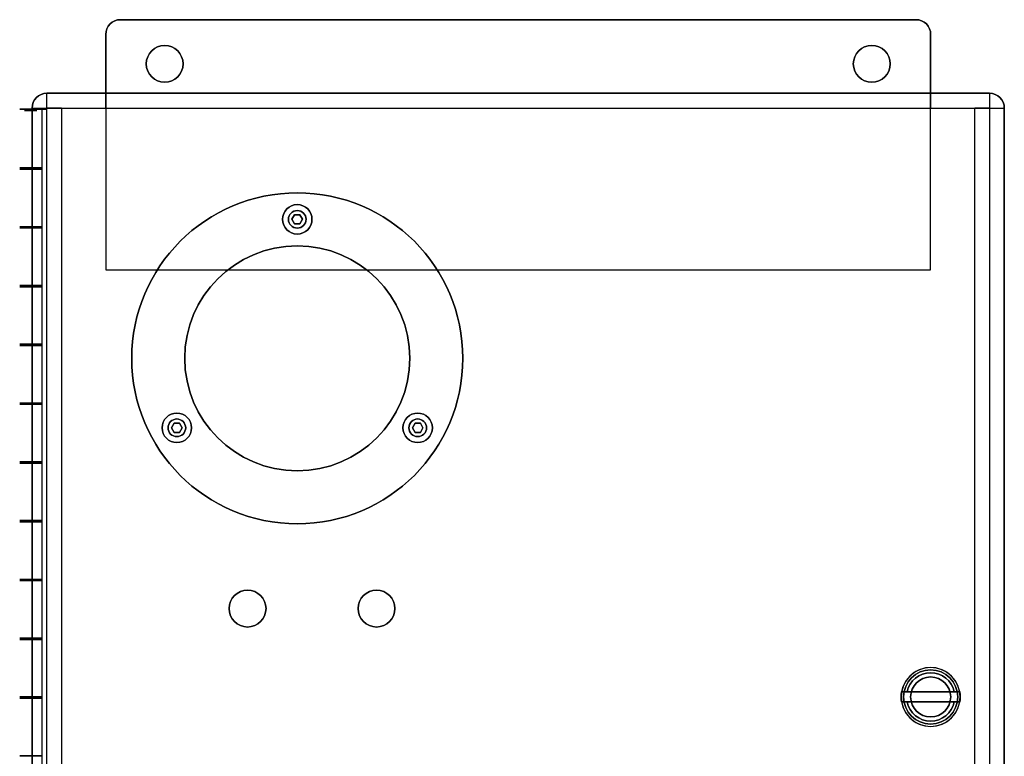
# Model space of a CAD drawing. Extents: x -4.2 to 4.1, y -6.8 to 5.8.
# Tile 214 of 214: x -4.2 to 4.1, y -0.5 to 5.8. Entities that reach past the tile are written whole.
import ezdxf

# ---------------------------------------------------------------- set-up
doc = ezdxf.new("R2010")
doc.units = 0
doc.layers.get('0').update_dxf_attribs({"linetype": 'CONTINUOUS'})

# ---------------------------------------------------------------- blocks, each defined once
blk = doc.blocks.new('*U1')
at = {"extrusion": (0, 1, 0)}
for p, q in [((3.375, 5.75, -0.075), (-3.375, 5.75, -0.075)), ((-3.375, 5.75), (-3.375, 5.75, -0.075)), ((-3.375, 5.75), (3.375, 5.75)), ((3.375, 5.75), (3.375, 5.75, -0.075)), ((-4, 5.125, 3.925), (4, 5.125, 3.925)), ((4, 5.125, 4.3), (-4, 5.125, 4.3)), ((-4, 5.125, 4.3), (-4, 5.125, 3.925)), ((4, 5.125, 3.925), (4, 5.125, 4.3)), ((-4.043, 4.99, 3.925), (-4.043, 4.99, 3.745)), ((-4, 4.99, 3.925), (-4.043, 4.99, 3.925)), ((-4.043, 4.99, 3.745), (-4.043, 4.99, 2.995)), ((-4.043, 4.99, 2.995), (-4, 4.99, 2.995)), ((-4, 5, 0.125), (-4, 5, 3.925)), ((-4, 5, 3.925), (4, 5, 3.925)), ((-4, 4.99, 2.995), (-4, 4.99, 3.925)), ((-3.875, 5), (-3.5, 5)), ((-3.5, 5), (3.5, 5)), ((3.5, 5), (3.875, 5)), ((4, 5, 0.125), (4, 5, 3.925)), ((-1.8975, 4.016, 4.528), (-1.8525, 4.016, 4.528)), ((-1.8975, 4.016, 4.568), (-1.8975, 4.016, 4.528)), ((-1.8525, 4.016, 4.568), (-1.8975, 4.016, 4.568)), ((-1.8525, 4.016, 4.568), (-1.8525, 4.016, 4.528)), ((-2.9194, 2.246, 4.528), (-2.8744, 2.246, 4.528)), ((-2.9194, 2.246, 4.568), (-2.9194, 2.246, 4.528)), ((-2.8744, 2.246, 4.568), (-2.9194, 2.246, 4.568)), ((-2.8744, 2.246, 4.568), (-2.8744, 2.246, 4.528)), ((-0.8756, 2.246, 4.528), (-0.8306, 2.246, 4.528)), ((-0.8756, 2.246, 4.568), (-0.8756, 2.246, 4.528)), ((-0.8306, 2.246, 4.568), (-0.8756, 2.246, 4.568)), ((-0.8306, 2.246, 4.568), (-0.8306, 2.246, 4.528)), ((3.2536, -0.0425, 4.815), (3.7464, -0.0425, 4.815)), ((3.2536, -0.0425, 4.86), (3.2536, -0.0425, 4.815)), ((3.7005, -0.0425, 4.905), (3.2995, -0.0425, 4.905)), ((3.7464, -0.0425, 4.815), (3.7464, -0.0425, 4.86))]:
    blk.add_line(p, q, dxfattribs=at)
for p, q in [((-3.375, 5.75), (-3.375, 5.75, -0.075)), ((-3.375, 5.75), (3.375, 5.75)), ((3.375, 5.75), (3.375, 5.75, -0.075)), ((-3.5, 5.625), (-3.5, 5.625, -0.075)), ((-3.5, 5), (-3.5, 5.625)), ((3.5, 5.625), (3.5, 5.625, -0.075)), ((3.5, 5.625), (3.5, 5)), ((-4, 5.125, 4.3), (-4, 5.125, 3.925)), ((4, 5.125, 4.3), (-4, 5.125, 4.3)), ((4, 5.125, 3.925), (4, 5.125, 4.3)), ((-4.125, 5, 3.925), (-4.125, 5, 4.3)), ((-4.125, 5, 4.3), (-4.125, -5, 4.3)), ((-4, -5, 0.125), (-4, 5, 0.125)), ((-4, -5, 4.425), (-4, 5, 4.425)), ((-4, 5, 4.425), (4, 5, 4.425)), ((-4, -5, 4.425), (-4, 5, 4.425)), ((-4, 5, 4.425), (4, 5, 4.425)), ((-3.875, 5), (-3.875, -5)), ((-3.5, 5), (3.5, 5)), ((3.875, -5), (3.875, 5)), ((4, 5, 0.125), (4, -5, 0.125)), ((4, 5, 4.425), (4, -5, 4.425)), ((4, 5, 4.425), (4, -5, 4.425)), ((4.125, 5, 4.3), (4.125, 5, 3.925)), ((4.125, -5, 4.3), (4.125, 5, 4.3)), ((-1.92, 4.055, 4.568), (-1.8975, 4.094, 4.568)), ((-1.8975, 4.094, 4.528), (-1.92, 4.055, 4.528)), ((-1.8975, 4.016, 4.568), (-1.92, 4.055, 4.568)), ((-1.92, 4.055, 4.528), (-1.8975, 4.016, 4.528)), ((-1.8975, 4.094, 4.568), (-1.8525, 4.094, 4.568)), ((-1.8525, 4.094, 4.528), (-1.8975, 4.094, 4.528)), ((-1.8525, 4.016, 4.568), (-1.8975, 4.016, 4.568)), ((-1.8975, 4.016, 4.528), (-1.8525, 4.016, 4.528)), ((-1.8525, 4.094, 4.568), (-1.83, 4.055, 4.568)), ((-1.83, 4.055, 4.528), (-1.8525, 4.094, 4.528)), ((-1.83, 4.055, 4.568), (-1.8525, 4.016, 4.568)), ((-1.8525, 4.016, 4.528), (-1.83, 4.055, 4.528)), ((-2.9419, 2.285, 4.568), (-2.9194, 2.324, 4.568)), ((-2.9194, 2.324, 4.528), (-2.9419, 2.285, 4.528)), ((-2.9194, 2.246, 4.568), (-2.9419, 2.285, 4.568)), ((-2.9419, 2.285, 4.528), (-2.9194, 2.246, 4.528)), ((-2.9194, 2.324, 4.568), (-2.8744, 2.324, 4.568)), ((-2.8744, 2.324, 4.528), (-2.9194, 2.324, 4.528)), ((-2.8744, 2.324, 4.568), (-2.8519, 2.285, 4.568)), ((-2.8519, 2.285, 4.528), (-2.8744, 2.324, 4.528)), ((-2.8519, 2.285, 4.568), (-2.8744, 2.246, 4.568)), ((-2.8744, 2.246, 4.528), (-2.8519, 2.285, 4.528)), ((-0.8981, 2.285, 4.568), (-0.8756, 2.324, 4.568)), ((-0.8756, 2.324, 4.528), (-0.8981, 2.285, 4.528)), ((-0.8756, 2.246, 4.568), (-0.8981, 2.285, 4.568)), ((-0.8981, 2.285, 4.528), (-0.8756, 2.246, 4.528)), ((-0.8756, 2.324, 4.568), (-0.8306, 2.324, 4.568)), ((-0.8306, 2.324, 4.528), (-0.8756, 2.324, 4.528)), ((-0.8306, 2.324, 4.568), (-0.8081, 2.285, 4.568)), ((-0.8081, 2.285, 4.528), (-0.8306, 2.324, 4.528)), ((-0.8081, 2.285, 4.568), (-0.8306, 2.246, 4.568)), ((-0.8306, 2.246, 4.528), (-0.8081, 2.285, 4.528)), ((-2.8744, 2.246, 4.568), (-2.9194, 2.246, 4.568)), ((-2.9194, 2.246, 4.528), (-2.8744, 2.246, 4.528)), ((-0.8306, 2.246, 4.568), (-0.8756, 2.246, 4.568)), ((-0.8756, 2.246, 4.528), (-0.8306, 2.246, 4.528)), ((3.7464, 0.0425, 4.815), (3.2536, 0.0425, 4.815)), ((3.2536, 0.0425, 4.815), (3.2536, 0.0425, 4.86)), ((3.2995, 0.0425, 4.905), (3.7005, 0.0425, 4.905)), ((3.7464, 0.0425, 4.86), (3.7464, 0.0425, 4.815)), ((3.2536, -0.0425, 4.815), (3.7464, -0.0425, 4.815)), ((3.2536, -0.0425, 4.86), (3.2536, -0.0425, 4.815)), ((3.7005, -0.0425, 4.905), (3.2995, -0.0425, 4.905)), ((3.7464, -0.0425, 4.815), (3.7464, -0.0425, 4.86))]:
    blk.add_line(p, q)
at = {"extrusion": (0, 0, -1)}
for p, q in [((3.375, 5.75, -0.075), (-3.375, 5.75, -0.075)), ((-3.5, 5.625, -0.075), (-3.5, 3.625, -0.075)), ((3.5, 3.625, -0.075), (3.5, 5.625, -0.075)), ((-4, 5.125, 3.925), (4, 5.125, 3.925)), ((-4.125, -5, 3.925), (-4.125, 5, 3.925)), ((-4.043, 4.99, 2.995), (-4, 4.99, 2.995)), ((-4.043, 4.99, 2.995), (-4.043, -4.99, 2.995)), ((-4.043, 4.99, 3.925), (-4.043, -4.99, 3.925)), ((-4, 4.99, 3.925), (-4.043, 4.99, 3.925)), ((-4, 4.99, 3.925), (-4, 5, 3.925)), ((-4, 5, 3.925), (4, 5, 3.925)), ((-4, -4.99, 2.995), (-4, 4.99, 2.995)), ((-3.875, 5), (-3.875, -5)), ((-3.875, 5), (-3.5, 5)), ((-3.5, 5), (-3.5, 3.625)), ((3.5, 3.625), (3.5, 5)), ((3.5, 5), (3.875, 5)), ((3.875, -5), (3.875, 5)), ((4, 5, 3.925), (4, -5, 3.925)), ((4.125, 5, 3.925), (4.125, -5, 3.925)), ((-3.5, 3.625, -0.075), (3.5, 3.625, -0.075)), ((-3.5, 3.625), (3.5, 3.625))]:
    blk.add_line(p, q, dxfattribs=at)
at = {"extrusion": (-1, 0, 0)}
for p, q in [((-3.5, 5.625, -0.075), (-3.5, 3.625, -0.075)), ((-3.5, 5.625), (-3.5, 5.625, -0.075)), ((-3.5, 5), (-3.5, 5.625)), ((-4.125, 5, 4.3), (-4.125, -5, 4.3)), ((-4.125, -5, 3.925), (-4.125, 5, 3.925)), ((-4.125, 5, 3.925), (-4.125, 5, 4.3)), ((-4.043, 4.99, 3.745), (-4.043, 4.99, 2.995)), ((-4.043, 4.99, 2.995), (-4.043, -4.99, 2.995)), ((-4.043, 4.99, 3.925), (-4.043, 4.99, 3.745)), ((-4.043, 4.99, 3.925), (-4.043, -4.99, 3.925)), ((-4, -5, 0.125), (-4, 5, 0.125)), ((-4, 5, 0.125), (-4, 5, 3.925)), ((-4, 4.99, 3.925), (-4, 5, 3.925)), ((-4, 4.99, 2.995), (-4, 4.99, 3.925)), ((-4, -4.99, 2.995), (-4, 4.99, 2.995)), ((-3.5, 5), (-3.5, 3.625)), ((-3.5, 3.625), (-3.5, 3.625, -0.075))]:
    blk.add_line(p, q, dxfattribs=at)
at = {"extrusion": (1, 0, 0)}
for p, q in [((3.5, 3.625, -0.075), (3.5, 5.625, -0.075)), ((3.5, 5.625), (3.5, 5.625, -0.075)), ((3.5, 5.625), (3.5, 5)), ((3.5, 3.625), (3.5, 5)), ((4, 5, 0.125), (4, -5, 0.125)), ((4, 5, 0.125), (4, 5, 3.925)), ((4, 5, 3.925), (4, -5, 3.925)), ((4.125, 5, 3.925), (4.125, -5, 3.925)), ((4.125, -5, 4.3), (4.125, 5, 4.3)), ((4.125, 5, 4.3), (4.125, 5, 3.925)), ((3.5, 3.625), (3.5, 3.625, -0.075))]:
    blk.add_line(p, q, dxfattribs=at)
at = {"extrusion": (0.866025, -0.5, 0)}
for p, q in [((-1.8975, 4.094, 4.528), (-1.92, 4.055, 4.528)), ((-1.92, 4.055, 4.568), (-1.8975, 4.094, 4.568)), ((-1.92, 4.055, 4.568), (-1.92, 4.055, 4.528)), ((-1.8975, 4.094, 4.568), (-1.8975, 4.094, 4.528)), ((-2.9194, 2.324, 4.528), (-2.9419, 2.285, 4.528)), ((-2.9419, 2.285, 4.568), (-2.9194, 2.324, 4.568)), ((-2.9419, 2.285, 4.568), (-2.9419, 2.285, 4.528)), ((-2.9194, 2.324, 4.568), (-2.9194, 2.324, 4.528)), ((-0.8756, 2.324, 4.528), (-0.8981, 2.285, 4.528)), ((-0.8981, 2.285, 4.568), (-0.8756, 2.324, 4.568)), ((-0.8981, 2.285, 4.568), (-0.8981, 2.285, 4.528)), ((-0.8756, 2.324, 4.568), (-0.8756, 2.324, 4.528))]:
    blk.add_line(p, q, dxfattribs=at)
at = {"extrusion": (0.866025, 0.5, 0)}
for p, q in [((-1.92, 4.055, 4.528), (-1.8975, 4.016, 4.528)), ((-1.92, 4.055, 4.568), (-1.92, 4.055, 4.528)), ((-1.8975, 4.016, 4.568), (-1.92, 4.055, 4.568)), ((-1.8975, 4.016, 4.568), (-1.8975, 4.016, 4.528)), ((-2.9419, 2.285, 4.528), (-2.9194, 2.246, 4.528)), ((-2.9419, 2.285, 4.568), (-2.9419, 2.285, 4.528)), ((-2.9194, 2.246, 4.568), (-2.9419, 2.285, 4.568)), ((-0.8981, 2.285, 4.528), (-0.8756, 2.246, 4.528)), ((-0.8981, 2.285, 4.568), (-0.8981, 2.285, 4.528)), ((-0.8756, 2.246, 4.568), (-0.8981, 2.285, 4.568)), ((-2.9194, 2.246, 4.568), (-2.9194, 2.246, 4.528)), ((-0.8756, 2.246, 4.568), (-0.8756, 2.246, 4.528))]:
    blk.add_line(p, q, dxfattribs=at)
at = {"extrusion": (0, -1, 0)}
for p, q in [((-1.8525, 4.094, 4.528), (-1.8975, 4.094, 4.528)), ((-1.8975, 4.094, 4.568), (-1.8975, 4.094, 4.528)), ((-1.8975, 4.094, 4.568), (-1.8525, 4.094, 4.568)), ((-1.8525, 4.094, 4.568), (-1.8525, 4.094, 4.528)), ((-3.5, 3.625, -0.075), (3.5, 3.625, -0.075)), ((-3.5, 3.625), (-3.5, 3.625, -0.075)), ((-3.5, 3.625), (3.5, 3.625)), ((3.5, 3.625), (3.5, 3.625, -0.075)), ((-2.8744, 2.324, 4.528), (-2.9194, 2.324, 4.528)), ((-2.9194, 2.324, 4.568), (-2.9194, 2.324, 4.528)), ((-2.9194, 2.324, 4.568), (-2.8744, 2.324, 4.568)), ((-2.8744, 2.324, 4.568), (-2.8744, 2.324, 4.528)), ((-0.8306, 2.324, 4.528), (-0.8756, 2.324, 4.528)), ((-0.8756, 2.324, 4.568), (-0.8756, 2.324, 4.528)), ((-0.8756, 2.324, 4.568), (-0.8306, 2.324, 4.568)), ((-0.8306, 2.324, 4.568), (-0.8306, 2.324, 4.528)), ((3.7464, 0.0425, 4.815), (3.2536, 0.0425, 4.815)), ((3.2536, 0.0425, 4.815), (3.2536, 0.0425, 4.86)), ((3.2995, 0.0425, 4.905), (3.7005, 0.0425, 4.905)), ((3.7464, 0.0425, 4.86), (3.7464, 0.0425, 4.815))]:
    blk.add_line(p, q, dxfattribs=at)
at = {"extrusion": (-0.866025, -0.5, 0)}
for p, q in [((-1.83, 4.055, 4.528), (-1.8525, 4.094, 4.528)), ((-1.8525, 4.094, 4.568), (-1.8525, 4.094, 4.528)), ((-1.8525, 4.094, 4.568), (-1.83, 4.055, 4.568)), ((-1.83, 4.055, 4.568), (-1.83, 4.055, 4.528)), ((-2.8519, 2.285, 4.528), (-2.8744, 2.324, 4.528)), ((-2.8744, 2.324, 4.568), (-2.8744, 2.324, 4.528)), ((-2.8744, 2.324, 4.568), (-2.8519, 2.285, 4.568)), ((-2.8519, 2.285, 4.568), (-2.8519, 2.285, 4.528)), ((-0.8081, 2.285, 4.528), (-0.8306, 2.324, 4.528)), ((-0.8306, 2.324, 4.568), (-0.8306, 2.324, 4.528)), ((-0.8306, 2.324, 4.568), (-0.8081, 2.285, 4.568)), ((-0.8081, 2.285, 4.568), (-0.8081, 2.285, 4.528))]:
    blk.add_line(p, q, dxfattribs=at)
at = {"extrusion": (-0.866025, 0.5, 0)}
for p, q in [((-1.8525, 4.016, 4.528), (-1.83, 4.055, 4.528)), ((-1.83, 4.055, 4.568), (-1.8525, 4.016, 4.568)), ((-1.8525, 4.016, 4.568), (-1.8525, 4.016, 4.528)), ((-1.83, 4.055, 4.568), (-1.83, 4.055, 4.528)), ((-2.8744, 2.246, 4.528), (-2.8519, 2.285, 4.528)), ((-2.8519, 2.285, 4.568), (-2.8744, 2.246, 4.568)), ((-2.8519, 2.285, 4.568), (-2.8519, 2.285, 4.528)), ((-0.8306, 2.246, 4.528), (-0.8081, 2.285, 4.528)), ((-0.8081, 2.285, 4.568), (-0.8306, 2.246, 4.568)), ((-0.8081, 2.285, 4.568), (-0.8081, 2.285, 4.528)), ((-2.8744, 2.246, 4.568), (-2.8744, 2.246, 4.528)), ((-0.8306, 2.246, 4.568), (-0.8306, 2.246, 4.528))]:
    blk.add_line(p, q, dxfattribs=at)
for points in [[(3.2536, 0.0425, 4.86), (3.2542, 0.0425, 4.8605), (3.2547, 0.0425, 4.861), (3.2552, 0.0425, 4.8616), (3.2558, 0.0425, 4.8621), (3.2563, 0.0425, 4.8626), (3.2568, 0.0425, 4.8631), (3.2573, 0.0425, 4.8636), (3.2579, 0.0425, 4.8642), (3.2584, 0.0425, 4.8647), (3.2589, 0.0425, 4.8652), (3.2594, 0.0425, 4.8657), (3.2599, 0.0425, 4.8662), (3.2605, 0.0425, 4.8667), (3.261, 0.0425, 4.8672), (3.2615, 0.0425, 4.8677), (3.262, 0.0425, 4.8682), (3.2625, 0.0425, 4.8688), (3.263, 0.0425, 4.8693), (3.2635, 0.0425, 4.8698), (3.2641, 0.0425, 4.8703), (3.2646, 0.0425, 4.8708), (3.2651, 0.0425, 4.8713), (3.2656, 0.0425, 4.8718), (3.2661, 0.0425, 4.8723), (3.2666, 0.0425, 4.8728), (3.2671, 0.0425, 4.8733), (3.2676, 0.0425, 4.8738), (3.2681, 0.0425, 4.8742), (3.2686, 0.0425, 4.8747), (3.2691, 0.0425, 4.8752), (3.2696, 0.0425, 4.8757), (3.2701, 0.0425, 4.8762), (3.2706, 0.0425, 4.8767), (3.2711, 0.0425, 4.8772), (3.2716, 0.0425, 4.8777), (3.2721, 0.0425, 4.8781), (3.2726, 0.0425, 4.8786), (3.2731, 0.0425, 4.8791), (3.2736, 0.0425, 4.8796), (3.274, 0.0425, 4.8801), (3.2745, 0.0425, 4.8806), (3.275, 0.0425, 4.881), (3.2755, 0.0425, 4.8815), (3.276, 0.0425, 4.882), (3.2765, 0.0425, 4.8825), (3.277, 0.0425, 4.883), (3.2774, 0.0425, 4.8834), (3.2779, 0.0425, 4.8839), (3.2784, 0.0425, 4.8844), (3.2789, 0.0425, 4.8848), (3.2794, 0.0425, 4.8853), (3.2798, 0.0425, 4.8858), (3.2803, 0.0425, 4.8862), (3.2808, 0.0425, 4.8867), (3.2813, 0.0425, 4.8872), (3.2817, 0.0425, 4.8876), (3.2822, 0.0425, 4.8881), (3.2827, 0.0425, 4.8886), (3.2832, 0.0425, 4.889), (3.2836, 0.0425, 4.8895), (3.2841, 0.0425, 4.8899), (3.2845, 0.0425, 4.8904), (3.285, 0.0425, 4.8909), (3.2855, 0.0425, 4.8913), (3.286, 0.0425, 4.8918), (3.2864, 0.0425, 4.8922), (3.2869, 0.0425, 4.8927), (3.2873, 0.0425, 4.8931), (3.2878, 0.0425, 4.8936), (3.2883, 0.0425, 4.894), (3.2887, 0.0425, 4.8945), (3.2892, 0.0425, 4.8949), (3.2896, 0.0425, 4.8954), (3.2901, 0.0425, 4.8958), (3.2905, 0.0425, 4.8963), (3.291, 0.0425, 4.8967), (3.2915, 0.0425, 4.8972), (3.2919, 0.0425, 4.8976), (3.2923, 0.0425, 4.898), (3.2928, 0.0425, 4.8985), (3.2933, 0.0425, 4.8989), (3.2937, 0.0425, 4.8994), (3.2942, 0.0425, 4.8998), (3.2946, 0.0425, 4.9002), (3.295, 0.0425, 4.9007), (3.2955, 0.0425, 4.9011), (3.2959, 0.0425, 4.9016), (3.2964, 0.0425, 4.902), (3.2968, 0.0425, 4.9024), (3.2973, 0.0425, 4.9028), (3.2977, 0.0425, 4.9033), (3.2981, 0.0425, 4.9037), (3.2986, 0.0425, 4.9041), (3.299, 0.0425, 4.9046), (3.2995, 0.0425, 4.905)], [(3.2536, 0.0425, 4.86), (3.2542, 0.0425, 4.8605), (3.2547, 0.0425, 4.861), (3.2552, 0.0425, 4.8616), (3.2558, 0.0425, 4.8621), (3.2563, 0.0425, 4.8626), (3.2568, 0.0425, 4.8631), (3.2573, 0.0425, 4.8636), (3.2579, 0.0425, 4.8642), (3.2584, 0.0425, 4.8647), (3.2589, 0.0425, 4.8652), (3.2594, 0.0425, 4.8657), (3.2599, 0.0425, 4.8662), (3.2605, 0.0425, 4.8667), (3.261, 0.0425, 4.8672), (3.2615, 0.0425, 4.8677), (3.262, 0.0425, 4.8682), (3.2625, 0.0425, 4.8688), (3.263, 0.0425, 4.8693), (3.2635, 0.0425, 4.8698), (3.2641, 0.0425, 4.8703), (3.2646, 0.0425, 4.8708), (3.2651, 0.0425, 4.8713), (3.2656, 0.0425, 4.8718), (3.2661, 0.0425, 4.8723), (3.2666, 0.0425, 4.8728), (3.2671, 0.0425, 4.8733), (3.2676, 0.0425, 4.8738), (3.2681, 0.0425, 4.8742), (3.2686, 0.0425, 4.8747), (3.2691, 0.0425, 4.8752), (3.2696, 0.0425, 4.8757), (3.2701, 0.0425, 4.8762), (3.2706, 0.0425, 4.8767), (3.2711, 0.0425, 4.8772), (3.2716, 0.0425, 4.8777), (3.2721, 0.0425, 4.8781), (3.2726, 0.0425, 4.8786), (3.2731, 0.0425, 4.8791), (3.2736, 0.0425, 4.8796), (3.274, 0.0425, 4.8801), (3.2745, 0.0425, 4.8806), (3.275, 0.0425, 4.881), (3.2755, 0.0425, 4.8815), (3.276, 0.0425, 4.882), (3.2765, 0.0425, 4.8825), (3.277, 0.0425, 4.883), (3.2774, 0.0425, 4.8834), (3.2779, 0.0425, 4.8839), (3.2784, 0.0425, 4.8844), (3.2789, 0.0425, 4.8848), (3.2794, 0.0425, 4.8853), (3.2798, 0.0425, 4.8858), (3.2803, 0.0425, 4.8862), (3.2808, 0.0425, 4.8867), (3.2813, 0.0425, 4.8872), (3.2817, 0.0425, 4.8876), (3.2822, 0.0425, 4.8881), (3.2827, 0.0425, 4.8886), (3.2832, 0.0425, 4.889), (3.2836, 0.0425, 4.8895), (3.2841, 0.0425, 4.8899), (3.2845, 0.0425, 4.8904), (3.285, 0.0425, 4.8909), (3.2855, 0.0425, 4.8913), (3.286, 0.0425, 4.8918), (3.2864, 0.0425, 4.8922), (3.2869, 0.0425, 4.8927), (3.2873, 0.0425, 4.8931), (3.2878, 0.0425, 4.8936), (3.2883, 0.0425, 4.894), (3.2887, 0.0425, 4.8945), (3.2892, 0.0425, 4.8949), (3.2896, 0.0425, 4.8954), (3.2901, 0.0425, 4.8958), (3.2905, 0.0425, 4.8963), (3.291, 0.0425, 4.8967), (3.2915, 0.0425, 4.8972), (3.2919, 0.0425, 4.8976), (3.2923, 0.0425, 4.898), (3.2928, 0.0425, 4.8985), (3.2933, 0.0425, 4.8989), (3.2937, 0.0425, 4.8994), (3.2942, 0.0425, 4.8998), (3.2946, 0.0425, 4.9002), (3.295, 0.0425, 4.9007), (3.2955, 0.0425, 4.9011), (3.2959, 0.0425, 4.9016), (3.2964, 0.0425, 4.902), (3.2968, 0.0425, 4.9024), (3.2973, 0.0425, 4.9028), (3.2977, 0.0425, 4.9033), (3.2981, 0.0425, 4.9037), (3.2986, 0.0425, 4.9041), (3.299, 0.0425, 4.9046), (3.2995, 0.0425, 4.905)], [(3.7005, 0.0425, 4.905), (3.701, 0.0425, 4.9046), (3.7014, 0.0425, 4.9041), (3.7019, 0.0425, 4.9037), (3.7023, 0.0425, 4.9033), (3.7027, 0.0425, 4.9028), (3.7032, 0.0425, 4.9024), (3.7036, 0.0425, 4.902), (3.7041, 0.0425, 4.9016), (3.7045, 0.0425, 4.9011), (3.705, 0.0425, 4.9007), (3.7054, 0.0425, 4.9002), (3.7058, 0.0425, 4.8998), (3.7063, 0.0425, 4.8994), (3.7067, 0.0425, 4.8989), (3.7072, 0.0425, 4.8985), (3.7077, 0.0425, 4.898), (3.7081, 0.0425, 4.8976), (3.7085, 0.0425, 4.8972), (3.709, 0.0425, 4.8967), (3.7095, 0.0425, 4.8963), (3.7099, 0.0425, 4.8958), (3.7104, 0.0425, 4.8954), (3.7108, 0.0425, 4.8949), (3.7113, 0.0425, 4.8945), (3.7117, 0.0425, 4.894), (3.7122, 0.0425, 4.8936), (3.7127, 0.0425, 4.8931), (3.7131, 0.0425, 4.8927), (3.7136, 0.0425, 4.8922), (3.714, 0.0425, 4.8918), (3.7145, 0.0425, 4.8913), (3.715, 0.0425, 4.8909), (3.7155, 0.0425, 4.8904), (3.7159, 0.0425, 4.8899), (3.7164, 0.0425, 4.8895), (3.7168, 0.0425, 4.889), (3.7173, 0.0425, 4.8886), (3.7178, 0.0425, 4.8881), (3.7183, 0.0425, 4.8876), (3.7187, 0.0425, 4.8872), (3.7192, 0.0425, 4.8867), (3.7197, 0.0425, 4.8862), (3.7202, 0.0425, 4.8858), (3.7206, 0.0425, 4.8853), (3.7211, 0.0425, 4.8848), (3.7216, 0.0425, 4.8844), (3.7221, 0.0425, 4.8839), (3.7226, 0.0425, 4.8834), (3.723, 0.0425, 4.883), (3.7235, 0.0425, 4.8825), (3.724, 0.0425, 4.882), (3.7245, 0.0425, 4.8815), (3.725, 0.0425, 4.881), (3.7255, 0.0425, 4.8806), (3.726, 0.0425, 4.8801), (3.7264, 0.0425, 4.8796), (3.7269, 0.0425, 4.8791), (3.7274, 0.0425, 4.8786), (3.7279, 0.0425, 4.8781), (3.7284, 0.0425, 4.8777), (3.7289, 0.0425, 4.8772), (3.7294, 0.0425, 4.8767), (3.7299, 0.0425, 4.8762), (3.7304, 0.0425, 4.8757), (3.7309, 0.0425, 4.8752), (3.7314, 0.0425, 4.8747), (3.7319, 0.0425, 4.8742), (3.7324, 0.0425, 4.8738), (3.7329, 0.0425, 4.8733), (3.7334, 0.0425, 4.8728), (3.7339, 0.0425, 4.8723), (3.7344, 0.0425, 4.8718), (3.7349, 0.0425, 4.8713), (3.7354, 0.0425, 4.8708), (3.7359, 0.0425, 4.8703), (3.7365, 0.0425, 4.8698), (3.737, 0.0425, 4.8693), (3.7375, 0.0425, 4.8688), (3.738, 0.0425, 4.8682), (3.7385, 0.0425, 4.8677), (3.739, 0.0425, 4.8672), (3.7395, 0.0425, 4.8667), (3.7401, 0.0425, 4.8662), (3.7406, 0.0425, 4.8657), (3.7411, 0.0425, 4.8652), (3.7416, 0.0425, 4.8647), (3.7421, 0.0425, 4.8642), (3.7427, 0.0425, 4.8636), (3.7432, 0.0425, 4.8631), (3.7437, 0.0425, 4.8626), (3.7442, 0.0425, 4.8621), (3.7448, 0.0425, 4.8616), (3.7453, 0.0425, 4.861), (3.7458, 0.0425, 4.8605), (3.7464, 0.0425, 4.86)], [(3.7005, 0.0425, 4.905), (3.701, 0.0425, 4.9046), (3.7014, 0.0425, 4.9041), (3.7019, 0.0425, 4.9037), (3.7023, 0.0425, 4.9033), (3.7027, 0.0425, 4.9028), (3.7032, 0.0425, 4.9024), (3.7036, 0.0425, 4.902), (3.7041, 0.0425, 4.9016), (3.7045, 0.0425, 4.9011), (3.705, 0.0425, 4.9007), (3.7054, 0.0425, 4.9002), (3.7058, 0.0425, 4.8998), (3.7063, 0.0425, 4.8994), (3.7067, 0.0425, 4.8989), (3.7072, 0.0425, 4.8985), (3.7077, 0.0425, 4.898), (3.7081, 0.0425, 4.8976), (3.7085, 0.0425, 4.8972), (3.709, 0.0425, 4.8967), (3.7095, 0.0425, 4.8963), (3.7099, 0.0425, 4.8958), (3.7104, 0.0425, 4.8954), (3.7108, 0.0425, 4.8949), (3.7113, 0.0425, 4.8945), (3.7117, 0.0425, 4.894), (3.7122, 0.0425, 4.8936), (3.7127, 0.0425, 4.8931), (3.7131, 0.0425, 4.8927), (3.7136, 0.0425, 4.8922), (3.714, 0.0425, 4.8918), (3.7145, 0.0425, 4.8913), (3.715, 0.0425, 4.8909), (3.7155, 0.0425, 4.8904), (3.7159, 0.0425, 4.8899), (3.7164, 0.0425, 4.8895), (3.7168, 0.0425, 4.889), (3.7173, 0.0425, 4.8886), (3.7178, 0.0425, 4.8881), (3.7183, 0.0425, 4.8876), (3.7187, 0.0425, 4.8872), (3.7192, 0.0425, 4.8867), (3.7197, 0.0425, 4.8862), (3.7202, 0.0425, 4.8858), (3.7206, 0.0425, 4.8853), (3.7211, 0.0425, 4.8848), (3.7216, 0.0425, 4.8844), (3.7221, 0.0425, 4.8839), (3.7226, 0.0425, 4.8834), (3.723, 0.0425, 4.883), (3.7235, 0.0425, 4.8825), (3.724, 0.0425, 4.882), (3.7245, 0.0425, 4.8815), (3.725, 0.0425, 4.881), (3.7255, 0.0425, 4.8806), (3.726, 0.0425, 4.8801), (3.7264, 0.0425, 4.8796), (3.7269, 0.0425, 4.8791), (3.7274, 0.0425, 4.8786), (3.7279, 0.0425, 4.8781), (3.7284, 0.0425, 4.8777), (3.7289, 0.0425, 4.8772), (3.7294, 0.0425, 4.8767), (3.7299, 0.0425, 4.8762), (3.7304, 0.0425, 4.8757), (3.7309, 0.0425, 4.8752), (3.7314, 0.0425, 4.8747), (3.7319, 0.0425, 4.8742), (3.7324, 0.0425, 4.8738), (3.7329, 0.0425, 4.8733), (3.7334, 0.0425, 4.8728), (3.7339, 0.0425, 4.8723), (3.7344, 0.0425, 4.8718), (3.7349, 0.0425, 4.8713), (3.7354, 0.0425, 4.8708), (3.7359, 0.0425, 4.8703), (3.7365, 0.0425, 4.8698), (3.737, 0.0425, 4.8693), (3.7375, 0.0425, 4.8688), (3.738, 0.0425, 4.8682), (3.7385, 0.0425, 4.8677), (3.739, 0.0425, 4.8672), (3.7395, 0.0425, 4.8667), (3.7401, 0.0425, 4.8662), (3.7406, 0.0425, 4.8657), (3.7411, 0.0425, 4.8652), (3.7416, 0.0425, 4.8647), (3.7421, 0.0425, 4.8642), (3.7427, 0.0425, 4.8636), (3.7432, 0.0425, 4.8631), (3.7437, 0.0425, 4.8626), (3.7442, 0.0425, 4.8621), (3.7448, 0.0425, 4.8616), (3.7453, 0.0425, 4.861), (3.7458, 0.0425, 4.8605), (3.7464, 0.0425, 4.86)], [(3.2995, -0.0425, 4.905), (3.299, -0.0425, 4.9046), (3.2986, -0.0425, 4.9041), (3.2981, -0.0425, 4.9037), (3.2977, -0.0425, 4.9033), (3.2973, -0.0425, 4.9028), (3.2968, -0.0425, 4.9024), (3.2964, -0.0425, 4.902), (3.2959, -0.0425, 4.9016), (3.2955, -0.0425, 4.9011), (3.295, -0.0425, 4.9007), (3.2946, -0.0425, 4.9002), (3.2942, -0.0425, 4.8998), (3.2937, -0.0425, 4.8994), (3.2933, -0.0425, 4.8989), (3.2928, -0.0425, 4.8985), (3.2923, -0.0425, 4.898), (3.2919, -0.0425, 4.8976), (3.2915, -0.0425, 4.8972), (3.291, -0.0425, 4.8967), (3.2905, -0.0425, 4.8963), (3.2901, -0.0425, 4.8958), (3.2896, -0.0425, 4.8954), (3.2892, -0.0425, 4.8949), (3.2887, -0.0425, 4.8945), (3.2883, -0.0425, 4.894), (3.2878, -0.0425, 4.8936), (3.2873, -0.0425, 4.8931), (3.2869, -0.0425, 4.8927), (3.2864, -0.0425, 4.8922), (3.286, -0.0425, 4.8918), (3.2855, -0.0425, 4.8913), (3.285, -0.0425, 4.8909), (3.2845, -0.0425, 4.8904), (3.2841, -0.0425, 4.8899), (3.2836, -0.0425, 4.8895), (3.2832, -0.0425, 4.889), (3.2827, -0.0425, 4.8886), (3.2822, -0.0425, 4.8881), (3.2817, -0.0425, 4.8876), (3.2813, -0.0425, 4.8872), (3.2808, -0.0425, 4.8867), (3.2803, -0.0425, 4.8862), (3.2798, -0.0425, 4.8858), (3.2794, -0.0425, 4.8853), (3.2789, -0.0425, 4.8848), (3.2784, -0.0425, 4.8844), (3.2779, -0.0425, 4.8839), (3.2774, -0.0425, 4.8834), (3.277, -0.0425, 4.883), (3.2765, -0.0425, 4.8825), (3.276, -0.0425, 4.882), (3.2755, -0.0425, 4.8815), (3.275, -0.0425, 4.881), (3.2745, -0.0425, 4.8806), (3.274, -0.0425, 4.8801), (3.2736, -0.0425, 4.8796), (3.2731, -0.0425, 4.8791), (3.2726, -0.0425, 4.8786), (3.2721, -0.0425, 4.8781), (3.2716, -0.0425, 4.8777), (3.2711, -0.0425, 4.8772), (3.2706, -0.0425, 4.8767), (3.2701, -0.0425, 4.8762), (3.2696, -0.0425, 4.8757), (3.2691, -0.0425, 4.8752), (3.2686, -0.0425, 4.8747), (3.2681, -0.0425, 4.8742), (3.2676, -0.0425, 4.8738), (3.2671, -0.0425, 4.8733), (3.2666, -0.0425, 4.8728), (3.2661, -0.0425, 4.8723), (3.2656, -0.0425, 4.8718), (3.2651, -0.0425, 4.8713), (3.2646, -0.0425, 4.8708), (3.2641, -0.0425, 4.8703), (3.2635, -0.0425, 4.8698), (3.263, -0.0425, 4.8693), (3.2625, -0.0425, 4.8688), (3.262, -0.0425, 4.8682), (3.2615, -0.0425, 4.8677), (3.261, -0.0425, 4.8672), (3.2605, -0.0425, 4.8667), (3.2599, -0.0425, 4.8662), (3.2594, -0.0425, 4.8657), (3.2589, -0.0425, 4.8652), (3.2584, -0.0425, 4.8647), (3.2579, -0.0425, 4.8642), (3.2573, -0.0425, 4.8636), (3.2568, -0.0425, 4.8631), (3.2563, -0.0425, 4.8626), (3.2558, -0.0425, 4.8621), (3.2552, -0.0425, 4.8616), (3.2547, -0.0425, 4.861), (3.2542, -0.0425, 4.8605), (3.2536, -0.0425, 4.86)], [(3.2995, -0.0425, 4.905), (3.299, -0.0425, 4.9046), (3.2986, -0.0425, 4.9041), (3.2981, -0.0425, 4.9037), (3.2977, -0.0425, 4.9033), (3.2973, -0.0425, 4.9028), (3.2968, -0.0425, 4.9024), (3.2964, -0.0425, 4.902), (3.2959, -0.0425, 4.9016), (3.2955, -0.0425, 4.9011), (3.295, -0.0425, 4.9007), (3.2946, -0.0425, 4.9002), (3.2942, -0.0425, 4.8998), (3.2937, -0.0425, 4.8994), (3.2933, -0.0425, 4.8989), (3.2928, -0.0425, 4.8985), (3.2923, -0.0425, 4.898), (3.2919, -0.0425, 4.8976), (3.2915, -0.0425, 4.8972), (3.291, -0.0425, 4.8967), (3.2905, -0.0425, 4.8963), (3.2901, -0.0425, 4.8958), (3.2896, -0.0425, 4.8954), (3.2892, -0.0425, 4.8949), (3.2887, -0.0425, 4.8945), (3.2883, -0.0425, 4.894), (3.2878, -0.0425, 4.8936), (3.2873, -0.0425, 4.8931), (3.2869, -0.0425, 4.8927), (3.2864, -0.0425, 4.8922), (3.286, -0.0425, 4.8918), (3.2855, -0.0425, 4.8913), (3.285, -0.0425, 4.8909), (3.2845, -0.0425, 4.8904), (3.2841, -0.0425, 4.8899), (3.2836, -0.0425, 4.8895), (3.2832, -0.0425, 4.889), (3.2827, -0.0425, 4.8886), (3.2822, -0.0425, 4.8881), (3.2817, -0.0425, 4.8876), (3.2813, -0.0425, 4.8872), (3.2808, -0.0425, 4.8867), (3.2803, -0.0425, 4.8862), (3.2798, -0.0425, 4.8858), (3.2794, -0.0425, 4.8853), (3.2789, -0.0425, 4.8848), (3.2784, -0.0425, 4.8844), (3.2779, -0.0425, 4.8839), (3.2774, -0.0425, 4.8834), (3.277, -0.0425, 4.883), (3.2765, -0.0425, 4.8825), (3.276, -0.0425, 4.882), (3.2755, -0.0425, 4.8815), (3.275, -0.0425, 4.881), (3.2745, -0.0425, 4.8806), (3.274, -0.0425, 4.8801), (3.2736, -0.0425, 4.8796), (3.2731, -0.0425, 4.8791), (3.2726, -0.0425, 4.8786), (3.2721, -0.0425, 4.8781), (3.2716, -0.0425, 4.8777), (3.2711, -0.0425, 4.8772), (3.2706, -0.0425, 4.8767), (3.2701, -0.0425, 4.8762), (3.2696, -0.0425, 4.8757), (3.2691, -0.0425, 4.8752), (3.2686, -0.0425, 4.8747), (3.2681, -0.0425, 4.8742), (3.2676, -0.0425, 4.8738), (3.2671, -0.0425, 4.8733), (3.2666, -0.0425, 4.8728), (3.2661, -0.0425, 4.8723), (3.2656, -0.0425, 4.8718), (3.2651, -0.0425, 4.8713), (3.2646, -0.0425, 4.8708), (3.2641, -0.0425, 4.8703), (3.2635, -0.0425, 4.8698), (3.263, -0.0425, 4.8693), (3.2625, -0.0425, 4.8688), (3.262, -0.0425, 4.8682), (3.2615, -0.0425, 4.8677), (3.261, -0.0425, 4.8672), (3.2605, -0.0425, 4.8667), (3.2599, -0.0425, 4.8662), (3.2594, -0.0425, 4.8657), (3.2589, -0.0425, 4.8652), (3.2584, -0.0425, 4.8647), (3.2579, -0.0425, 4.8642), (3.2573, -0.0425, 4.8636), (3.2568, -0.0425, 4.8631), (3.2563, -0.0425, 4.8626), (3.2558, -0.0425, 4.8621), (3.2552, -0.0425, 4.8616), (3.2547, -0.0425, 4.861), (3.2542, -0.0425, 4.8605), (3.2536, -0.0425, 4.86)], [(3.7464, -0.0425, 4.86), (3.7458, -0.0425, 4.8605), (3.7453, -0.0425, 4.861), (3.7448, -0.0425, 4.8616), (3.7442, -0.0425, 4.8621), (3.7437, -0.0425, 4.8626), (3.7432, -0.0425, 4.8631), (3.7427, -0.0425, 4.8636), (3.7421, -0.0425, 4.8642), (3.7416, -0.0425, 4.8647), (3.7411, -0.0425, 4.8652), (3.7406, -0.0425, 4.8657), (3.7401, -0.0425, 4.8662), (3.7395, -0.0425, 4.8667), (3.739, -0.0425, 4.8672), (3.7385, -0.0425, 4.8677), (3.738, -0.0425, 4.8682), (3.7375, -0.0425, 4.8688), (3.737, -0.0425, 4.8693), (3.7365, -0.0425, 4.8698), (3.7359, -0.0425, 4.8703), (3.7354, -0.0425, 4.8708), (3.7349, -0.0425, 4.8713), (3.7344, -0.0425, 4.8718), (3.7339, -0.0425, 4.8723), (3.7334, -0.0425, 4.8728), (3.7329, -0.0425, 4.8733), (3.7324, -0.0425, 4.8738), (3.7319, -0.0425, 4.8742), (3.7314, -0.0425, 4.8747), (3.7309, -0.0425, 4.8752), (3.7304, -0.0425, 4.8757), (3.7299, -0.0425, 4.8762), (3.7294, -0.0425, 4.8767), (3.7289, -0.0425, 4.8772), (3.7284, -0.0425, 4.8777), (3.7279, -0.0425, 4.8781), (3.7274, -0.0425, 4.8786), (3.7269, -0.0425, 4.8791), (3.7264, -0.0425, 4.8796), (3.726, -0.0425, 4.8801), (3.7255, -0.0425, 4.8806), (3.725, -0.0425, 4.881), (3.7245, -0.0425, 4.8815), (3.724, -0.0425, 4.882), (3.7235, -0.0425, 4.8825), (3.723, -0.0425, 4.883), (3.7226, -0.0425, 4.8834), (3.7221, -0.0425, 4.8839), (3.7216, -0.0425, 4.8844), (3.7211, -0.0425, 4.8848), (3.7206, -0.0425, 4.8853), (3.7202, -0.0425, 4.8858), (3.7197, -0.0425, 4.8862), (3.7192, -0.0425, 4.8867), (3.7187, -0.0425, 4.8872), (3.7183, -0.0425, 4.8876), (3.7178, -0.0425, 4.8881), (3.7173, -0.0425, 4.8886), (3.7168, -0.0425, 4.889), (3.7164, -0.0425, 4.8895), (3.7159, -0.0425, 4.8899), (3.7155, -0.0425, 4.8904), (3.715, -0.0425, 4.8909), (3.7145, -0.0425, 4.8913), (3.714, -0.0425, 4.8918), (3.7136, -0.0425, 4.8922), (3.7131, -0.0425, 4.8927), (3.7127, -0.0425, 4.8931), (3.7122, -0.0425, 4.8936), (3.7117, -0.0425, 4.894), (3.7113, -0.0425, 4.8945), (3.7108, -0.0425, 4.8949), (3.7104, -0.0425, 4.8954), (3.7099, -0.0425, 4.8958), (3.7095, -0.0425, 4.8963), (3.709, -0.0425, 4.8967), (3.7085, -0.0425, 4.8972), (3.7081, -0.0425, 4.8976), (3.7077, -0.0425, 4.898), (3.7072, -0.0425, 4.8985), (3.7067, -0.0425, 4.8989), (3.7063, -0.0425, 4.8994), (3.7058, -0.0425, 4.8998), (3.7054, -0.0425, 4.9002), (3.705, -0.0425, 4.9007), (3.7045, -0.0425, 4.9011), (3.7041, -0.0425, 4.9016), (3.7036, -0.0425, 4.902), (3.7032, -0.0425, 4.9024), (3.7027, -0.0425, 4.9028), (3.7023, -0.0425, 4.9033), (3.7019, -0.0425, 4.9037), (3.7014, -0.0425, 4.9041), (3.701, -0.0425, 4.9046), (3.7005, -0.0425, 4.905)], [(3.7464, -0.0425, 4.86), (3.7458, -0.0425, 4.8605), (3.7453, -0.0425, 4.861), (3.7448, -0.0425, 4.8616), (3.7442, -0.0425, 4.8621), (3.7437, -0.0425, 4.8626), (3.7432, -0.0425, 4.8631), (3.7427, -0.0425, 4.8636), (3.7421, -0.0425, 4.8642), (3.7416, -0.0425, 4.8647), (3.7411, -0.0425, 4.8652), (3.7406, -0.0425, 4.8657), (3.7401, -0.0425, 4.8662), (3.7395, -0.0425, 4.8667), (3.739, -0.0425, 4.8672), (3.7385, -0.0425, 4.8677), (3.738, -0.0425, 4.8682), (3.7375, -0.0425, 4.8688), (3.737, -0.0425, 4.8693), (3.7365, -0.0425, 4.8698), (3.7359, -0.0425, 4.8703), (3.7354, -0.0425, 4.8708), (3.7349, -0.0425, 4.8713), (3.7344, -0.0425, 4.8718), (3.7339, -0.0425, 4.8723), (3.7334, -0.0425, 4.8728), (3.7329, -0.0425, 4.8733), (3.7324, -0.0425, 4.8738), (3.7319, -0.0425, 4.8742), (3.7314, -0.0425, 4.8747), (3.7309, -0.0425, 4.8752), (3.7304, -0.0425, 4.8757), (3.7299, -0.0425, 4.8762), (3.7294, -0.0425, 4.8767), (3.7289, -0.0425, 4.8772), (3.7284, -0.0425, 4.8777), (3.7279, -0.0425, 4.8781), (3.7274, -0.0425, 4.8786), (3.7269, -0.0425, 4.8791), (3.7264, -0.0425, 4.8796), (3.726, -0.0425, 4.8801), (3.7255, -0.0425, 4.8806), (3.725, -0.0425, 4.881), (3.7245, -0.0425, 4.8815), (3.724, -0.0425, 4.882), (3.7235, -0.0425, 4.8825), (3.723, -0.0425, 4.883), (3.7226, -0.0425, 4.8834), (3.7221, -0.0425, 4.8839), (3.7216, -0.0425, 4.8844), (3.7211, -0.0425, 4.8848), (3.7206, -0.0425, 4.8853), (3.7202, -0.0425, 4.8858), (3.7197, -0.0425, 4.8862), (3.7192, -0.0425, 4.8867), (3.7187, -0.0425, 4.8872), (3.7183, -0.0425, 4.8876), (3.7178, -0.0425, 4.8881), (3.7173, -0.0425, 4.8886), (3.7168, -0.0425, 4.889), (3.7164, -0.0425, 4.8895), (3.7159, -0.0425, 4.8899), (3.7155, -0.0425, 4.8904), (3.715, -0.0425, 4.8909), (3.7145, -0.0425, 4.8913), (3.714, -0.0425, 4.8918), (3.7136, -0.0425, 4.8922), (3.7131, -0.0425, 4.8927), (3.7127, -0.0425, 4.8931), (3.7122, -0.0425, 4.8936), (3.7117, -0.0425, 4.894), (3.7113, -0.0425, 4.8945), (3.7108, -0.0425, 4.8949), (3.7104, -0.0425, 4.8954), (3.7099, -0.0425, 4.8958), (3.7095, -0.0425, 4.8963), (3.709, -0.0425, 4.8967), (3.7085, -0.0425, 4.8972), (3.7081, -0.0425, 4.8976), (3.7077, -0.0425, 4.898), (3.7072, -0.0425, 4.8985), (3.7067, -0.0425, 4.8989), (3.7063, -0.0425, 4.8994), (3.7058, -0.0425, 4.8998), (3.7054, -0.0425, 4.9002), (3.705, -0.0425, 4.9007), (3.7045, -0.0425, 4.9011), (3.7041, -0.0425, 4.9016), (3.7036, -0.0425, 4.902), (3.7032, -0.0425, 4.9024), (3.7027, -0.0425, 4.9028), (3.7023, -0.0425, 4.9033), (3.7019, -0.0425, 4.9037), (3.7014, -0.0425, 4.9041), (3.701, -0.0425, 4.9046), (3.7005, -0.0425, 4.905)]]:
    blk.add_polyline3d(points)
at = {"extrusion": (0, 0, -1)}
for centre, radius in [((3, 5.375), 0.1562), ((3, 5.375, 0.075), 0.1562), ((-3, 5.375), 0.1562), ((-3, 5.375, 0.075), 0.1562), ((1.875, 2.875, -4.505), 1.405), ((1.875, 2.875, -4.425), 1.405), ((1.875, 4.055, -4.505), 0.125), ((1.875, 4.055, -4.568), 0.075), ((1.875, 2.875, -4.543), 0.955), ((1.875, 2.875, -4.505), 0.955), ((2.8969, 2.285, -4.505), 0.125), ((2.8969, 2.285, -4.568), 0.075), ((0.8531, 2.285, -4.505), 0.125), ((0.8531, 2.285, -4.568), 0.075), ((2.2965, 0.75, -0.075), 0.1562), ((2.2965, 0.75, -0.075), 0.1562), ((2.2965, 0.75), 0.1562), ((1.2025, 0.75, -0.075), 0.1562), ((1.2025, 0.75, -0.075), 0.1562), ((1.2025, 0.75), 0.1562), ((-3.5, 0, -4.625), 0.25), ((-3.5, 0, -4.625), 0.25), ((-3.5, 0, -4.485), 0.23), ((-3.5, 0, -4.425), 0.23), ((-3.5, 0, -4.625), 0.17), ((-3.5, 0, -4.625), 0.17), ((-3.5, 0, -4.485), 0.17)]:
    blk.add_circle(centre, radius, dxfattribs=at)
for centre, radius in [((-3, 5.375, -0.075), 0.1562), ((-3, 5.375), 0.1562), ((3, 5.375, -0.075), 0.1562), ((3, 5.375), 0.1562), ((-1.875, 2.875, 4.425), 1.405), ((-1.875, 2.875, 4.505), 1.405), ((-1.875, 4.055, 4.518), 0.125), ((-1.875, 4.055, 4.518), 0.125), ((-1.875, 4.055, 4.505), 0.125), ((-1.875, 4.055, 4.568), 0.075), ((-1.875, 2.875, 4.543), 0.955), ((-1.875, 2.875, 4.505), 0.955), ((-2.8969, 2.285, 4.518), 0.125), ((-2.8969, 2.285, 4.518), 0.125), ((-2.8969, 2.285, 4.505), 0.125), ((-2.8969, 2.285, 4.568), 0.075), ((-0.8531, 2.285, 4.518), 0.125), ((-0.8531, 2.285, 4.518), 0.125), ((-0.8531, 2.285, 4.505), 0.125), ((-0.8531, 2.285, 4.568), 0.075), ((-2.2965, 0.75), 0.1562), ((-1.2025, 0.75), 0.1562), ((3.5, 0, 4.425), 0.23), ((3.5, 0, 4.485), 0.23), ((3.5, 0, 4.485), 0.17)]:
    blk.add_circle(centre, radius)
at = {"extrusion": (0, -1, 0)}
for centre, radius in [((-4.1368, 3.745, -4.99), 0.0938), ((-4.1368, 3.745, -4.99), 0.052), ((-4.1368, 3.745, -4.491), 0.0938), ((-4.1368, 3.745, -4.481), 0.0938), ((-4.1368, 3.745, -4.491), 0.052), ((-4.1368, 3.745, -4.491), 0.052), ((-4.1368, 3.745, -3.992), 0.0938), ((-4.1368, 3.745, -3.982), 0.0938), ((-4.1368, 3.745, -3.992), 0.052), ((-4.1368, 3.745, -3.992), 0.052), ((-4.1368, 3.745, -3.493), 0.0938), ((-4.1368, 3.745, -3.483), 0.0938), ((-4.1368, 3.745, -3.493), 0.052), ((-4.1368, 3.745, -3.493), 0.052), ((-4.1368, 3.745, -2.994), 0.0938), ((-4.1368, 3.745, -2.984), 0.0938), ((-4.1368, 3.745, -2.994), 0.052), ((-4.1368, 3.745, -2.994), 0.052), ((-4.1368, 3.745, -2.495), 0.0938), ((-4.1368, 3.745, -2.485), 0.0938), ((-4.1368, 3.745, -2.495), 0.052), ((-4.1368, 3.745, -2.495), 0.052), ((-4.1368, 3.745, -1.996), 0.0938), ((-4.1368, 3.745, -1.986), 0.0938), ((-4.1368, 3.745, -1.996), 0.052), ((-4.1368, 3.745, -1.996), 0.052), ((-4.1368, 3.745, -1.497), 0.0938), ((-4.1368, 3.745, -1.487), 0.0938), ((-4.1368, 3.745, -1.497), 0.052), ((-4.1368, 3.745, -1.497), 0.052), ((-4.1368, 3.745, -0.998), 0.0938), ((-4.1368, 3.745, -0.988), 0.0938), ((-4.1368, 3.745, -0.998), 0.052), ((-4.1368, 3.745, -0.998), 0.052), ((-4.1368, 3.745, -0.499), 0.0938), ((-4.1368, 3.745, -0.489), 0.0938), ((-4.1368, 3.745, -0.499), 0.052), ((-4.1368, 3.745, -0.499), 0.052), ((-4.1368, 3.745), 0.0938), ((-4.1368, 3.745), 0.052), ((-4.1368, 3.745), 0.052), ((-4.1368, 3.745, 0.01), 0.0938), ((-4.1368, 3.745, 0.499), 0.0938), ((-4.1368, 3.745, 0.499), 0.052), ((-4.1368, 3.745, 0.499), 0.052)]:
    blk.add_circle(centre, radius, dxfattribs=at)
at = {"extrusion": (0, 1, 0)}
for centre, radius in [((4.1367, 3.745, 4.99), 0.0938), ((4.1367, 3.745, 4.99), 0.052), ((4.1367, 3.745, 4.98), 0.052), ((4.1367, 3.745, 4.98), 0.052), ((4.1367, 3.745, 4.491), 0.0938), ((4.1367, 3.745, 4.481), 0.0938), ((4.1367, 3.745, 4.481), 0.052), ((4.1367, 3.745, 4.481), 0.052), ((4.1367, 3.745, 3.992), 0.0938), ((4.1367, 3.745, 3.982), 0.0938), ((4.1367, 3.745, 3.982), 0.052), ((4.1367, 3.745, 3.982), 0.052), ((4.1367, 3.745, 3.493), 0.0938), ((4.1367, 3.745, 3.483), 0.0938), ((4.1367, 3.745, 3.483), 0.052), ((4.1367, 3.745, 3.483), 0.052), ((4.1367, 3.745, 2.994), 0.0938), ((4.1367, 3.745, 2.984), 0.0938), ((4.1367, 3.745, 2.984), 0.052), ((4.1367, 3.745, 2.984), 0.052), ((4.1367, 3.745, 2.495), 0.0938), ((4.1367, 3.745, 2.485), 0.0938), ((4.1367, 3.745, 2.485), 0.052), ((4.1367, 3.745, 2.485), 0.052), ((4.1367, 3.745, 1.996), 0.0938), ((4.1367, 3.745, 1.986), 0.0938), ((4.1367, 3.745, 1.986), 0.052), ((4.1367, 3.745, 1.986), 0.052), ((4.1367, 3.745, 1.497), 0.0938), ((4.1367, 3.745, 1.487), 0.0938), ((4.1367, 3.745, 1.487), 0.052), ((4.1367, 3.745, 1.487), 0.052), ((4.1367, 3.745, 0.998), 0.0938), ((4.1367, 3.745, 0.988), 0.0938), ((4.1367, 3.745, 0.988), 0.052), ((4.1367, 3.745, 0.988), 0.052), ((4.1367, 3.745, 0.499), 0.0938), ((4.1367, 3.745, 0.489), 0.0938), ((4.1367, 3.745, 0.489), 0.052), ((4.1367, 3.745, 0.489), 0.052), ((4.1367, 3.745), 0.0938), ((4.1367, 3.745, -0.01), 0.0938), ((4.1367, 3.745, -0.01), 0.052), ((4.1367, 3.745, -0.01), 0.052), ((4.1367, 3.745, -0.499), 0.0938)]:
    blk.add_circle(centre, radius, dxfattribs=at)
for centre, radius, start, end in [((-3.375, 5.625, -0.075), 0.125, 90, 180), ((-3.375, 5.625), 0.125, 90, 180), ((3.375, 5.625, -0.075), 0.125, 0, 90), ((3.375, 5.625), 0.125, 0, 90), ((-4, 5, 4.3), 0.125, 90, 180), ((-4, 5, 3.925), 0.125, 90, 180), ((-4, 5, 4.3), 0.125, 90, 180), ((4, 5, 4.3), 0.125, 0, 90), ((4, 5, 3.925), 0.125, 0, 90), ((4, 5, 4.3), 0.125, 0, 90), ((3.5, 0, 4.86), 0.25, 9.78782, 170.21218), ((3.5, 0, 4.86), 0.25, 9.78782, 170.21218), ((3.5, 0, 4.905), 0.205, 11.96517, 168.03483), ((3.5, 0, 4.815), 0.25, 170.21218, 189.78782), ((3.5, 0, 4.815), 0.25, 350.21218, 9.78782), ((3.5, 0, 4.86), 0.25, 189.78782, 350.21218), ((3.5, 0, 4.86), 0.25, 189.78782, 350.21218), ((3.5, 0, 4.905), 0.205, 191.96517, 348.03483)]:
    blk.add_arc(centre, radius, start, end)
at = {"extrusion": (0, 0, -1)}
for centre, radius, start, end in [((3.375, 5.625), 0.125, 0, 90), ((3.375, 5.625, 0.075), 0.125, 0, 90), ((-3.375, 5.625), 0.125, 90, 180), ((-3.375, 5.625, 0.075), 0.125, 90, 180), ((4, 5, -3.925), 0.125, 0, 90), ((-4, 5, -3.925), 0.125, 90, 180), ((-3.5, 0, -4.905), 0.205, 11.96517, 168.03483), ((-3.5, 0, -4.815), 0.25, 350.21218, 9.78782), ((-3.5, 0, -4.815), 0.25, 170.21218, 189.78782), ((-3.5, 0, -4.905), 0.205, 191.96517, 348.03483)]:
    blk.add_arc(centre, radius, start, end, dxfattribs=at)
at = {"extrusion": (-1, 0, 0)}
blk.add_arc((-5, 4.3, 4), 0.125, 90, 180, dxfattribs=at)
blk.add_arc((-5, 4.3, 4), 0.125, 90, 180, dxfattribs=at)
at = {"extrusion": (1, 0, 0)}
blk.add_arc((5, 4.3, 4), 0.125, 0, 90, dxfattribs=at)
blk.add_arc((5, 4.3, 4), 0.125, 0, 90, dxfattribs=at)
at = {"extrusion": (0, 1, 0)}
for centre, start, end in [((4, 4.3, 5), 0, 90), ((4, 4.3, 5), 0, 90), ((3.875, 0.125, 5), 270, 0), ((-3.875, 0.125, 5), 180, 270), ((-4, 4.3, 5), 90, 180), ((-4, 4.3, 5), 90, 180)]:
    blk.add_arc(centre, 0.125, start, end, dxfattribs=at)
at = {"extrusion": (0, -1, 0)}
for centre, start, end in [((-3.875, 0.125, -5), 180, 270), ((3.875, 0.125, -5), 270, 0)]:
    blk.add_arc(centre, 0.125, start, end, dxfattribs=at)

msp = doc.modelspace()

# ---------------------------------------------------------------- block references
msp.add_blockref('*U1', (0, 0))

doc.saveas('drawing.dxf')
